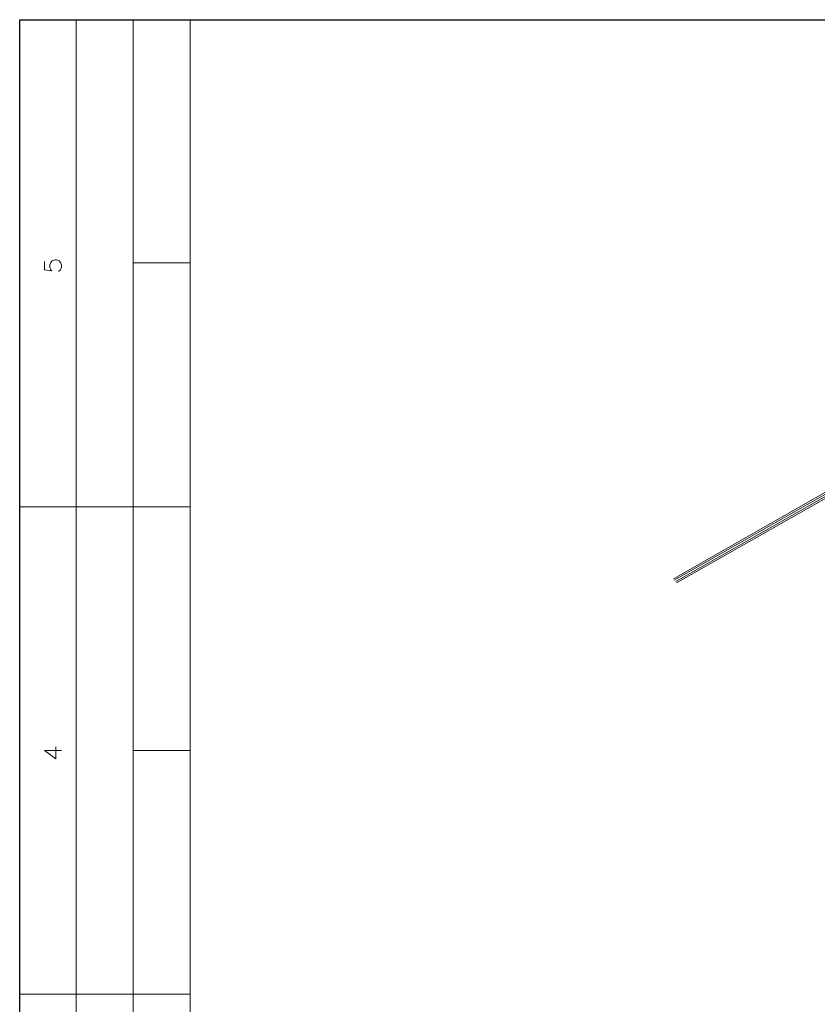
# Model space of a CAD drawing. Header units: millimetres. Extents: x 8 to 202, y 3 to 294.
# Tile 14 of 17: x 8 to 81, y 203 to 294. Entities that reach past the tile are written whole.
import ezdxf

# ---------------------------------------------------------------- set-up
doc = ezdxf.new("R2010")
doc.units = ezdxf.units.MM
doc.layers.add('DGE_CONTORNOS', color=7, linetype='Continuous', lineweight=0)

msp = doc.modelspace()

# ---------------------------------------------------------------- linework, layer by layer
at = {"layer": 'DGE_CONTORNOS', "lineweight": 25}
msp.add_lwpolyline([(7.874, 3.2456), (7.874, 293.9063), (201.9723, 293.9063)], dxfattribs=at)
at = {"layer": 'DGE_CONTORNOS', "lineweight": 5}
for points in [[(13.081, 293.9063), (13.081, 24.2006)], [(18.3303, 293.9063), (18.3303, 22.6343)], [(23.5797, 293.9063), (23.5797, 22.6343)], [(23.5797, 271.4697), (18.3303, 271.4697)], [(94.1493, 257.161), (68.1567, 242.3444)], [(94.234, 256.9917), (68.2413, 242.2174)], [(94.3187, 256.8647), (68.3683, 242.0903)], [(94.4033, 256.6954), (68.453, 241.9634)], [(7.874, 248.9907), (23.5797, 248.9907)], [(23.5797, 226.5117), (18.3303, 226.5117)], [(7.874, 204.0327), (23.5797, 204.0327)]]:
    msp.add_lwpolyline(points, dxfattribs=at)
at = {"layer": 'DGE_CONTORNOS', "lineweight": 13}
for points in [[(10.16, 271.5967), (10.16, 270.8347), (10.8373, 270.75), (10.7527, 270.8347), (10.668, 271.0887), (10.668, 271.3003), (10.7527, 271.512), (10.8797, 271.6813), (11.1337, 271.766), (11.2607, 271.766), (11.5147, 271.6813), (11.6417, 271.512), (11.7263, 271.3003), (11.7263, 271.0887), (11.6417, 270.8347), (11.557, 270.75), (11.43, 270.7077)], [(10.16, 226.5117), (11.2183, 225.7497), (11.2183, 226.8504)], [(10.16, 226.5117), (11.7263, 226.5117)]]:
    msp.add_lwpolyline(points, dxfattribs=at)

doc.saveas('drawing.dxf')
